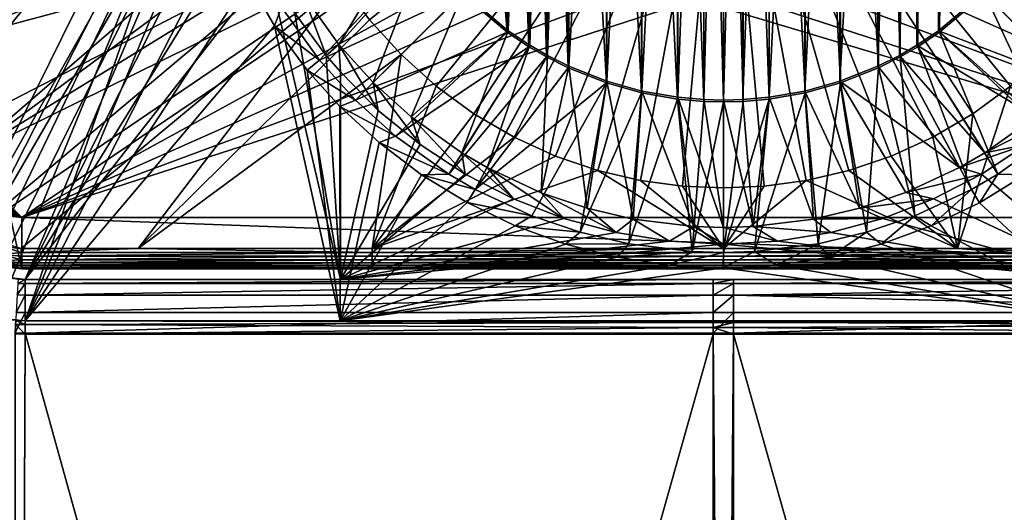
# Model space of a CAD drawing. Header units: metres. Extents: x -901 to 901, y -486 to 401.
# Tile 195 of 256: x -51 to 20, y -57 to -21. Entities that reach past the tile are written whole.
import ezdxf

# ---------------------------------------------------------------- set-up
doc = ezdxf.new("R2010")
doc.units = ezdxf.units.M

msp = doc.modelspace()

# ---------------------------------------------------------------- linework, layer by layer
at = {"layer": 'top0'}
for points in [[(-62.686565, -30.845772, -513.916626), (-62.686565, 30.845772, -513.916626), (-39.047077, 0, -514.329285)], [(-59.686565, -30.845772, -510.968536), (-37.297661, 0, -511.359344), (-59.686565, 30.845772, -510.968536)], [(-3.332516, -26.658182, -517.427917), (-5.948157, 26.198927, -517.427917), (-3.332516, 26.658182, -517.427917)], [(-3.316785, 26.528145, -514.427917), (-5.918982, -26.071234, -514.427917), (-3.316785, -26.528145, -514.427917)], [(-3.316785, 26.528145, -514.427917), (-5.918982, 26.071234, -514.427917), (-5.918982, -26.071234, -514.427917)], [(-1.426473, -26.827774, -517.427917), (-3.332516, 26.658182, -517.427917), (-1.426473, 26.827774, -517.427917)], [(-1.426473, -26.827774, -517.427917), (-3.332516, -26.658182, -517.427917), (-3.332516, 26.658182, -517.427917)], [(-1.419746, 26.696964, -514.427917), (-3.316785, -26.528145, -514.427917), (-1.419746, -26.696964, -514.427917)], [(-1.419746, 26.696964, -514.427917), (-3.316785, 26.528145, -514.427917), (-3.316785, -26.528145, -514.427917)], [(0, -26.865671, -517.427917), (-1.426473, 26.827774, -517.427917), (0, 26.865671, -517.427917)], [(0, -26.865671, -517.427917), (-1.426473, -26.827774, -517.427917), (-1.426473, 26.827774, -517.427917)], [(0, 26.734688, -514.427917), (-1.419746, -26.696964, -514.427917), (0, -26.734688, -514.427917)], [(0, 26.734688, -514.427917), (-1.419746, 26.696964, -514.427917), (-1.419746, -26.696964, -514.427917)], [(1.426473, -26.827774, -517.427917), (0, 26.865671, -517.427917), (1.426473, 26.827774, -517.427917)], [(1.426473, -26.827774, -517.427917), (0, -26.865671, -517.427917), (0, 26.865671, -517.427917)], [(1.419746, 26.696964, -514.427917), (0, 26.734688, -514.427917), (0, -26.734688, -514.427917)], [(1.419746, 26.696964, -514.427917), (0, -26.734688, -514.427917), (1.419746, -26.696964, -514.427917)], [(3.316785, 26.528145, -514.427917), (1.419746, 26.696964, -514.427917), (1.419746, -26.696964, -514.427917)], [(3.316785, 26.528145, -514.427917), (1.419746, -26.696964, -514.427917), (3.316785, -26.528145, -514.427917)], [(3.332516, -26.658182, -517.427917), (1.426473, 26.827774, -517.427917), (3.332516, 26.658182, -517.427917)], [(3.332516, -26.658182, -517.427917), (1.426473, -26.827774, -517.427917), (1.426473, 26.827774, -517.427917)], [(5.918982, 26.071234, -514.427917), (3.316785, 26.528145, -514.427917), (3.316785, -26.528145, -514.427917)], [(5.948157, -26.198927, -517.427917), (3.332516, 26.658182, -517.427917), (5.948157, 26.198927, -517.427917)], [(5.948157, -26.198927, -517.427917), (3.332516, -26.658182, -517.427917), (3.332516, 26.658182, -517.427917)], [(-5.948157, -26.198927, -517.427917), (-8.505677, 25.483677, -517.427917), (-5.948157, 26.198927, -517.427917)], [(-5.918982, 26.071234, -514.427917), (-8.463373, -25.359711, -514.427917), (-5.918982, -26.071234, -514.427917)], [(-5.918982, 26.071234, -514.427917), (-8.463373, 25.359711, -514.427917), (-8.463373, -25.359711, -514.427917)], [(-3.332516, -26.658182, -517.427917), (-5.948157, -26.198927, -517.427917), (-5.948157, 26.198927, -517.427917)], [(5.918982, 26.071234, -514.427917), (3.316785, -26.528145, -514.427917), (5.918982, -26.071234, -514.427917)], [(8.463373, 25.359711, -514.427917), (5.918982, 26.071234, -514.427917), (5.918982, -26.071234, -514.427917)], [(8.505677, -25.483677, -517.427917), (5.948157, 26.198927, -517.427917), (8.505677, 25.483677, -517.427917)], [(8.505677, -25.483677, -517.427917), (5.948157, -26.198927, -517.427917), (5.948157, 26.198927, -517.427917)], [(-8.505677, -25.483677, -517.427917), (-11.281076, 24.382404, -517.427917), (-8.505677, 25.483677, -517.427917)], [(-8.463373, 25.359711, -514.427917), (-11.225679, -24.263712, -514.427917), (-8.463373, -25.359711, -514.427917)], [(-8.463373, 25.359711, -514.427917), (-11.225679, 24.263712, -514.427917), (-11.225679, -24.263712, -514.427917)], [(-5.948157, -26.198927, -517.427917), (-8.505677, -25.483677, -517.427917), (-8.505677, 25.483677, -517.427917)], [(8.463373, 25.359711, -514.427917), (5.918982, -26.071234, -514.427917), (8.463373, -25.359711, -514.427917)], [(11.225679, 24.263712, -514.427917), (8.463373, 25.359711, -514.427917), (8.463373, -25.359711, -514.427917)], [(11.281076, -24.382404, -517.427917), (8.505677, 25.483677, -517.427917), (11.281076, 24.382404, -517.427917)], [(11.281076, -24.382404, -517.427917), (8.505677, -25.483677, -517.427917), (8.505677, 25.483677, -517.427917)], [(-11.281076, -24.382404, -517.427917), (-12.852788, 23.59174, -517.427917), (-11.281076, 24.382404, -517.427917)], [(-8.505677, -25.483677, -517.427917), (-11.281076, -24.382404, -517.427917), (-11.281076, 24.382404, -517.427917)], [(12.852788, -23.59174, -517.427917), (11.281076, 24.382404, -517.427917), (12.852788, 23.59174, -517.427917)], [(12.852788, -23.59174, -517.427917), (11.281076, -24.382404, -517.427917), (11.281076, 24.382404, -517.427917)], [(-11.225679, 24.263712, -514.427917), (-12.790017, -23.476776, -514.427917), (-11.225679, -24.263712, -514.427917)], [(-11.225679, 24.263712, -514.427917), (-12.790017, 23.476776, -514.427917), (-12.790017, -23.476776, -514.427917)], [(11.225679, 24.263712, -514.427917), (8.463373, -25.359711, -514.427917), (11.225679, -24.263712, -514.427917)], [(12.790017, 23.476776, -514.427917), (11.225679, 24.263712, -514.427917), (11.225679, -24.263712, -514.427917)], [(-12.852788, -23.59174, -517.427917), (-14.140537, 22.843149, -517.427917), (-12.852788, 23.59174, -517.427917)], [(-12.790017, 23.476776, -514.427917), (-14.071715, -22.731705, -514.427917), (-12.790017, -23.476776, -514.427917)], [(-12.790017, 23.476776, -514.427917), (-14.071715, 22.731705, -514.427917), (-14.071715, -22.731705, -514.427917)], [(-11.281076, -24.382404, -517.427917), (-12.852788, -23.59174, -517.427917), (-12.852788, 23.59174, -517.427917)], [(12.790017, 23.476776, -514.427917), (11.225679, -24.263712, -514.427917), (12.790017, -23.476776, -514.427917)], [(14.071715, 22.731705, -514.427917), (12.790017, 23.476776, -514.427917), (12.790017, -23.476776, -514.427917)], [(14.140537, -22.843149, -517.427917), (12.852788, 23.59174, -517.427917), (14.140537, 22.843149, -517.427917)], [(14.140537, -22.843149, -517.427917), (12.852788, -23.59174, -517.427917), (12.852788, 23.59174, -517.427917)], [(-14.140537, -22.843149, -517.427917), (-15.713568, 21.79101, -517.427917), (-14.140537, 22.843149, -517.427917)], [(-14.071715, 22.731705, -514.427917), (-15.637327, -21.684502, -514.427917), (-14.071715, -22.731705, -514.427917)], [(-14.071715, 22.731705, -514.427917), (-15.637327, 21.684502, -514.427917), (-15.637327, -21.684502, -514.427917)], [(-12.852788, -23.59174, -517.427917), (-14.140537, -22.843149, -517.427917), (-14.140537, 22.843149, -517.427917)], [(14.071715, 22.731705, -514.427917), (12.790017, -23.476776, -514.427917), (14.071715, -22.731705, -514.427917)], [(15.637327, 21.684502, -514.427917), (14.071715, 22.731705, -514.427917), (14.071715, -22.731705, -514.427917)], [(15.713568, -21.79101, -517.427917), (14.140537, 22.843149, -517.427917), (15.713568, 21.79101, -517.427917)], [(15.713568, -21.79101, -517.427917), (14.140537, -22.843149, -517.427917), (14.140537, 22.843149, -517.427917)], [(-15.713568, -21.79101, -517.427917), (-18.996899, 18.996899, -517.427917), (-15.713568, 21.79101, -517.427917)], [(-15.637327, 21.684502, -514.427917), (-18.90428, -18.90428, -514.427917), (-15.637327, -21.684502, -514.427917)], [(-14.140537, -22.843149, -517.427917), (-15.713568, -21.79101, -517.427917), (-15.713568, 21.79101, -517.427917)], [(15.637327, 21.684502, -514.427917), (14.071715, -22.731705, -514.427917), (15.637327, -21.684502, -514.427917)], [(18.90428, 18.90428, -514.427917), (15.637327, 21.684502, -514.427917), (15.637327, -21.684502, -514.427917)], [(18.996899, -18.996899, -517.427917), (15.713568, -21.79101, -517.427917), (15.713568, 21.79101, -517.427917)], [(-15.713568, -21.79101, -517.427917), (-18.996899, -18.996899, -517.427917), (-18.996899, 18.996899, -517.427917)], [(18.90428, 18.90428, -514.427917), (15.637327, -21.684502, -514.427917), (18.90428, -18.90428, -514.427917)], [(-38.885677, -3.505867, -514.332092), (-62.686565, -30.845772, -513.916626), (-39.047077, 0, -514.329285)], [(-37.146854, -3.332849, -511.361969), (-37.297661, 0, -511.359344), (-59.686565, -30.845772, -510.968536)], [(-57.280117, -40.839748, -514.010986), (-62.686565, -30.845772, -513.916626), (-38.885677, -3.505867, -514.332092)], [(-55.118446, -38.644039, -511.048279), (-37.146854, -3.332849, -511.361969), (-59.686565, -30.845772, -510.968536)], [(-38.374516, -7.103708, -514.341003), (-57.280117, -40.839748, -514.010986), (-38.885677, -3.505867, -514.332092)], [(-36.661983, -6.821102, -511.370453), (-37.146854, -3.332849, -511.361969), (-55.118446, -38.644039, -511.048279)], [(-55.14143, -41.94772, -514.04834), (-57.280117, -40.839748, -514.010986), (-38.374516, -7.103708, -514.341003)], [(-52.918961, -42.586731, -514.087158), (-55.14143, -41.94772, -514.04834), (-38.374516, -7.103708, -514.341003)], [(-52.928169, -39.515732, -511.086517), (-36.661983, -6.821102, -511.370453), (-55.118446, -38.644039, -511.048279)], [(-36.661983, -6.821102, -511.370453), (-52.928169, -39.515732, -511.086517), (-50.746269, -39.786068, -511.124603)], [(-52.918961, -42.586731, -514.087158), (-38.374516, -7.103708, -514.341003), (-50.746269, -42.786068, -514.125061)], [(-35.846523, -10.249002, -511.384674), (-36.661983, -6.821102, -511.370453), (-50.746269, -39.786068, -511.124603)], [(-38.374516, -7.103708, -514.341003), (-37.484322, -10.751075, -514.356567), (-50.746269, -42.786068, -514.125061)], [(-50.746269, -39.786068, -511.124603), (-34.650585, -13.728077, -511.405548), (-35.846523, -10.249002, -511.384674)], [(-50.746269, -42.786068, -514.125061), (-37.484322, -10.751075, -514.356567), (-36.232243, -14.34481, -514.378418)], [(-33.091057, -17.115292, -511.43277), (-34.650585, -13.728077, -511.405548), (-50.746269, -39.786068, -511.124603)], [(-27.942825, -22.688023, -513.617859), (-22.731705, -14.071715, -514.427917), (-30.569643, -19.001179, -513.617859)], [(-21.684502, -15.637327, -514.427917), (-22.731705, -14.071715, -514.427917), (-27.942825, -22.688023, -513.617859)], [(-36.232243, -14.34481, -514.378418), (-34.5522, -18.007494, -514.407715), (-50.746269, -42.786068, -514.125061)], [(-32.113892, -19.959099, -516.470337), (-21.79101, -15.713568, -517.427917), (-29.353664, -23.83338, -516.470337)], [(-21.79101, -15.713568, -517.427917), (-18.996899, -18.996899, -517.427917), (-29.353664, -23.83338, -516.470337)], [(-25.450478, -25.45233, -513.617859), (-21.684502, -15.637327, -514.427917), (-27.942825, -22.688023, -513.617859)], [(-18.90428, -18.90428, -514.427917), (-21.684502, -15.637327, -514.427917), (-25.450478, -25.45233, -513.617859)], [(21.684502, -15.637327, -514.427917), (18.90428, -18.90428, -514.427917), (27.943905, -22.686693, -513.617859)], [(18.996899, -18.996899, -517.427917), (21.79101, -15.713568, -517.427917), (26.73667, -26.736082, -516.470337)], [(-27.838858, -39.786068, -511.524445), (-33.091057, -17.115292, -511.43277), (-50.746269, -39.786068, -511.124603)], [(-31.154173, -20.394049, -511.466583), (-33.091057, -17.115292, -511.43277), (-27.838858, -39.786068, -511.524445)], [(-50.746269, -42.786068, -514.125061), (-34.5522, -18.007494, -514.407715), (-32.615471, -21.321527, -514.441528)], [(-32.615471, -21.321527, -514.441528), (-34.5522, -18.007494, -514.407715), (-32.113892, -19.959099, -516.470337)], [(-30.569643, -19.001179, -513.617859), (-31.154173, -20.394049, -511.466583), (-28.8727, -23.476715, -511.506409)], [(-27.942825, -22.688023, -513.617859), (-30.569643, -19.001179, -513.617859), (-28.8727, -23.476715, -511.506409)], [(-29.353664, -23.83338, -516.470337), (-18.996899, -18.996899, -517.427917), (-26.735497, -26.737255, -516.470337)], [(-18.996899, -18.996899, -517.427917), (-15.713568, -21.79101, -517.427917), (-26.735497, -26.737255, -516.470337)], [(-22.686029, -27.944443, -513.617859), (-18.90428, -18.90428, -514.427917), (-25.450478, -25.45233, -513.617859)], [(-15.637327, -21.684502, -514.427917), (-18.90428, -18.90428, -514.427917), (-22.686029, -27.944443, -513.617859)], [(18.90428, -18.90428, -514.427917), (15.637327, -21.684502, -514.427917), (25.451712, -25.451094, -513.617859)], [(15.713568, -21.79101, -517.427917), (18.996899, -18.996899, -517.427917), (23.832748, -29.354176, -516.470337)], [(27.943905, -22.686693, -513.617859), (18.90428, -18.90428, -514.427917), (25.451712, -25.451094, -513.617859)], [(23.832748, -29.354176, -516.470337), (18.996899, -18.996899, -517.427917), (26.73667, -26.736082, -516.470337)], [(-32.615471, -21.321527, -514.441528), (-32.113892, -19.959099, -516.470337), (-29.353664, -23.83338, -516.470337)], [(-28.8727, -23.476715, -511.506409), (-31.154173, -20.394049, -511.466583), (-27.838858, -39.786068, -511.524445)], [(-27.860697, -42.786068, -514.524475), (-50.746269, -42.786068, -514.125061), (-32.615471, -21.321527, -514.441528)], [(-30.241119, -24.557312, -514.482971), (-32.615471, -21.321527, -514.441528), (-29.353664, -23.83338, -516.470337)], [(-27.860697, -42.786068, -514.524475), (-32.615471, -21.321527, -514.441528), (-30.241119, -24.557312, -514.482971)], [(-26.735497, -26.737255, -516.470337), (-15.713568, -21.79101, -517.427917), (-23.831486, -29.355202, -516.470337)], [(-15.713568, -21.79101, -517.427917), (-14.140537, -22.843149, -517.427917), (-23.831486, -29.355202, -516.470337)], [(-18.999792, -30.570505, -513.617859), (-15.637327, -21.684502, -514.427917), (-22.686029, -27.944443, -513.617859)], [(-14.071715, -22.731705, -514.427917), (-15.637327, -21.684502, -514.427917), (-18.999792, -30.570505, -513.617859)], [(15.637327, -21.684502, -514.427917), (14.071715, -22.731705, -514.427917), (22.687359, -27.943363, -513.617859)], [(14.140537, -22.843149, -517.427917), (15.713568, -21.79101, -517.427917), (19.95866, -32.114162, -516.470337)], [(25.451712, -25.451094, -513.617859), (15.637327, -21.684502, -514.427917), (22.687359, -27.943363, -513.617859)], [(19.95866, -32.114162, -516.470337), (15.713568, -21.79101, -517.427917), (23.832748, -29.354176, -516.470337)], [(-27.942825, -22.688023, -513.617859), (-28.8727, -23.476715, -511.506409), (-27.838858, -24.678165, -511.524445)], [(-25.450478, -25.45233, -513.617859), (-27.942825, -22.688023, -513.617859), (-25.080172, -27.477247, -511.524445)], [(-25.080172, -27.477247, -511.524445), (-27.942825, -22.688023, -513.617859), (-27.838858, -24.678165, -511.524445)], [(-23.831486, -29.355202, -516.470337), (-14.140537, -22.843149, -517.427917), (-19.957783, -32.114708, -516.470337)], [(-14.140537, -22.843149, -517.427917), (-12.852788, -23.59174, -517.427917), (-19.957783, -32.114708, -516.470337)], [(-17.171822, -31.633471, -513.617859), (-14.071715, -22.731705, -514.427917), (-18.999792, -30.570505, -513.617859)], [(-12.790017, -23.476776, -514.427917), (-14.071715, -22.731705, -514.427917), (-17.171822, -31.633471, -513.617859)], [(14.071715, -22.731705, -514.427917), (12.790017, -23.476776, -514.427917), (19.000717, -30.569929, -513.617859)], [(12.852788, -23.59174, -517.427917), (14.140537, -22.843149, -517.427917), (18.040764, -33.229481, -516.470337)], [(22.687359, -27.943363, -513.617859), (14.071715, -22.731705, -514.427917), (19.000717, -30.569929, -513.617859)], [(18.040764, -33.229481, -516.470337), (14.140537, -22.843149, -517.427917), (19.95866, -32.114162, -516.470337)], [(-27.838858, -39.786068, -511.524445), (-27.838858, -24.678165, -511.524445), (-28.8727, -23.476715, -511.506409)], [(-19.957783, -32.114708, -516.470337), (-12.852788, -23.59174, -517.427917), (-18.039991, -33.2299, -516.470337)], [(-12.852788, -23.59174, -517.427917), (-11.281076, -24.382404, -517.427917), (-18.039991, -33.2299, -516.470337)], [(-13.247931, -33.467003, -513.617859), (-12.790017, -23.476776, -514.427917), (-17.171822, -31.633471, -513.617859)], [(-11.225679, -24.263712, -514.427917), (-12.790017, -23.476776, -514.427917), (-13.247931, -33.467003, -513.617859)], [(12.790017, -23.476776, -514.427917), (11.225679, -24.263712, -514.427917), (17.172634, -31.633028, -513.617859)], [(11.281076, -24.382404, -517.427917), (12.852788, -23.59174, -517.427917), (13.917979, -35.156185, -516.470337)], [(19.000717, -30.569929, -513.617859), (12.790017, -23.476776, -514.427917), (17.172634, -31.633028, -513.617859)], [(13.917979, -35.156185, -516.470337), (12.852788, -23.59174, -517.427917), (18.040764, -33.229481, -516.470337)], [(-30.241119, -24.557312, -514.482971), (-29.353664, -23.83338, -516.470337), (-26.735497, -26.737255, -516.470337)], [(-9.903564, -34.604439, -513.617859), (-11.225679, -24.263712, -514.427917), (-13.247931, -33.467003, -513.617859)], [(-8.463373, -25.359711, -514.427917), (-11.225679, -24.263712, -514.427917), (-9.903564, -34.604439, -513.617859)], [(17.172634, -31.633028, -513.617859), (11.225679, -24.263712, -514.427917), (8.463373, -25.359711, -514.427917)], [(-27.869349, -27.187979, -514.524475), (-30.241119, -24.557312, -514.482971), (-26.735497, -26.737255, -516.470337)], [(-27.869349, -27.187979, -514.524475), (-27.860697, -42.786068, -514.524475), (-30.241119, -24.557312, -514.482971)], [(-27.838858, -24.678165, -511.524445), (-27.838858, -39.786068, -511.524445), (-25.080172, -27.477247, -511.524445)], [(-18.039991, -33.2299, -516.470337), (-11.281076, -24.382404, -517.427917), (-8.505677, -25.483677, -517.427917)], [(8.505677, -25.483677, -517.427917), (11.281076, -24.382404, -517.427917), (10.404551, -36.351242, -516.470337)], [(10.404551, -36.351242, -516.470337), (11.281076, -24.382404, -517.427917), (13.917979, -35.156185, -516.470337)], [(-22.686029, -27.944443, -513.617859), (-25.450478, -25.45233, -513.617859), (-22.041595, -29.969687, -511.524445)], [(-22.041595, -29.969687, -511.524445), (-25.450478, -25.45233, -513.617859), (-25.080172, -27.477247, -511.524445)], [(-8.505677, -25.483677, -517.427917), (-13.916871, -35.156624, -516.470337), (-18.039991, -33.2299, -516.470337)], [(-10.403641, -36.351505, -516.470337), (-13.916871, -35.156624, -516.470337), (-8.505677, -25.483677, -517.427917)], [(-5.948157, -26.198927, -517.427917), (-10.403641, -36.351505, -516.470337), (-8.505677, -25.483677, -517.427917)], [(-6.549223, -35.392876, -513.617859), (-8.463373, -25.359711, -514.427917), (-9.903564, -34.604439, -513.617859)], [(-5.918982, -26.071234, -514.427917), (-8.463373, -25.359711, -514.427917), (-6.549223, -35.392876, -513.617859)], [(5.918982, -26.071234, -514.427917), (9.904522, -34.604164, -513.617859), (8.463373, -25.359711, -514.427917)], [(5.948157, -26.198927, -517.427917), (8.505677, -25.483677, -517.427917), (6.880577, -37.179634, -516.470337)], [(6.880577, -37.179634, -516.470337), (8.505677, -25.483677, -517.427917), (10.404551, -36.351242, -516.470337)], [(9.904522, -34.604164, -513.617859), (13.249098, -33.466541, -513.617859), (8.463373, -25.359711, -514.427917)], [(8.463373, -25.359711, -514.427917), (13.249098, -33.466541, -513.617859), (17.172634, -31.633028, -513.617859)], [(-6.879927, -37.179756, -516.470337), (-10.403641, -36.351505, -516.470337), (-5.948157, -26.198927, -517.427917)], [(-3.332516, -26.658182, -517.427917), (-6.879927, -37.179756, -516.470337), (-5.948157, -26.198927, -517.427917)], [(-2.152602, -35.929295, -513.617859), (-5.918982, -26.071234, -514.427917), (-6.549223, -35.392876, -513.617859)], [(-3.316785, -26.528145, -514.427917), (-5.918982, -26.071234, -514.427917), (-2.152602, -35.929295, -513.617859)], [(3.332516, -26.658182, -517.427917), (5.948157, -26.198927, -517.427917), (2.258866, -37.743412, -516.470337)], [(2.258866, -37.743412, -516.470337), (5.948157, -26.198927, -517.427917), (6.880577, -37.179634, -516.470337)], [(3.316785, -26.528145, -514.427917), (6.549907, -35.392746, -513.617859), (5.918982, -26.071234, -514.427917)], [(6.549907, -35.392746, -513.617859), (9.904522, -34.604164, -513.617859), (5.918982, -26.071234, -514.427917)], [(-27.869349, -27.187979, -514.524475), (-26.735497, -26.737255, -516.470337), (-23.831486, -29.355202, -516.470337)], [(-27.869349, -27.187979, -514.524475), (-25.024746, -29.826982, -514.524475), (-27.860697, -42.786068, -514.524475)], [(-25.024746, -29.826982, -514.524475), (-27.869349, -27.187979, -514.524475), (-23.831486, -29.355202, -516.470337)], [(-2.258567, -37.743431, -516.470337), (-6.879927, -37.179756, -516.470337), (-3.332516, -26.658182, -517.427917)], [(-1.426473, -26.827774, -517.427917), (-2.258567, -37.743431, -516.470337), (-3.332516, -26.658182, -517.427917)], [(-1.419746, -26.696964, -514.427917), (-3.316785, -26.528145, -514.427917), (0, -35.993721, -513.617859)], [(0, -35.993721, -513.617859), (-3.316785, -26.528145, -514.427917), (-2.152602, -35.929295, -513.617859)], [(-2.258567, -37.743431, -516.470337), (-1.426473, -26.827774, -517.427917), (0, -26.865671, -517.427917)], [(0, -37.810944, -516.470337), (-2.258567, -37.743431, -516.470337), (0, -26.865671, -517.427917)], [(0, -26.734688, -514.427917), (-1.419746, -26.696964, -514.427917), (0, -35.993721, -513.617859)], [(1.426473, -26.827774, -517.427917), (3.332516, -26.658182, -517.427917), (0, -37.810944, -516.470337)], [(0, -37.810944, -516.470337), (3.332516, -26.658182, -517.427917), (2.258866, -37.743412, -516.470337)], [(1.419746, -26.696964, -514.427917), (0, -26.734688, -514.427917), (2.152917, -35.929276, -513.617859)], [(0, -26.734688, -514.427917), (0, -35.993721, -513.617859), (2.152917, -35.929276, -513.617859)], [(0, -26.865671, -517.427917), (1.426473, -26.827774, -517.427917), (0, -37.810944, -516.470337)], [(1.419746, -26.696964, -514.427917), (2.152917, -35.929276, -513.617859), (3.316785, -26.528145, -514.427917)], [(2.152917, -35.929276, -513.617859), (6.549907, -35.392746, -513.617859), (3.316785, -26.528145, -514.427917)], [(-27.838858, -39.786068, -511.524445), (-22.041595, -29.969687, -511.524445), (-25.080172, -27.477247, -511.524445)], [(22.687359, -27.943363, -513.617859), (19.000717, -30.569929, -513.617859), (25.080173, -27.477245, -511.524445)], [(19.000717, -30.569929, -513.617859), (22.041597, -29.969685, -511.524445), (25.080173, -27.477245, -511.524445)], [(-18.999792, -30.570505, -513.617859), (-22.686029, -27.944443, -513.617859), (-18.757042, -32.127674, -511.524445)], [(-18.757042, -32.127674, -511.524445), (-22.686029, -27.944443, -513.617859), (-22.041595, -29.969687, -511.524445)], [(-25.024746, -29.826982, -514.524475), (-21.931591, -32.169739, -514.524475), (-27.860697, -42.786068, -514.524475)], [(-18.757042, -32.127674, -511.524445), (-22.041595, -29.969687, -511.524445), (-27.838858, -39.786068, -511.524445)], [(-25.024746, -29.826982, -514.524475), (-23.831486, -29.355202, -516.470337), (-19.957783, -32.114708, -516.470337)], [(-21.931591, -32.169739, -514.524475), (-25.024746, -29.826982, -514.524475), (-19.957783, -32.114708, -516.470337)], [(19.000717, -30.569929, -513.617859), (17.172634, -31.633028, -513.617859), (22.041597, -29.969685, -511.524445)], [(17.172634, -31.633028, -513.617859), (18.757044, -32.127674, -511.524445), (22.041597, -29.969685, -511.524445)], [(27.838858, -39.786068, -511.524445), (22.041597, -29.969685, -511.524445), (18.757044, -32.127674, -511.524445)], [(21.921354, -32.176716, -514.524475), (19.95866, -32.114162, -516.470337), (23.832748, -29.354176, -516.470337)], [(-17.171822, -31.633471, -513.617859), (-18.999792, -30.570505, -513.617859), (-15.263165, -33.927124, -511.524445)], [(-15.263165, -33.927124, -511.524445), (-18.999792, -30.570505, -513.617859), (-18.757042, -32.127674, -511.524445)], [(-27.860697, -42.786068, -514.524475), (-21.931591, -32.169739, -514.524475), (-18.620609, -34.192978, -514.524475)], [(-27.838858, -39.786068, -511.524445), (-15.263165, -33.927124, -511.524445), (-18.757042, -32.127674, -511.524445)], [(-21.931591, -32.169739, -514.524475), (-19.957783, -32.114708, -516.470337), (-18.039991, -33.2299, -516.470337)], [(-18.620609, -34.192978, -514.524475), (-21.931591, -32.169739, -514.524475), (-18.039991, -33.2299, -516.470337)], [(-13.247931, -33.467003, -513.617859), (-17.171822, -31.633471, -513.617859), (-11.598956, -35.347961, -511.524445)], [(-11.598956, -35.347961, -511.524445), (-17.171822, -31.633471, -513.617859), (-15.263165, -33.927124, -511.524445)], [(17.172634, -31.633028, -513.617859), (13.249098, -33.466541, -513.617859), (18.757044, -32.127674, -511.524445)], [(13.249098, -33.466541, -513.617859), (15.263168, -33.927124, -511.524445), (18.757044, -32.127674, -511.524445)], [(18.757044, -32.127674, -511.524445), (15.263168, -33.927124, -511.524445), (27.838858, -39.786068, -511.524445)], [(18.609728, -34.198898, -514.524475), (18.040764, -33.229481, -516.470337), (19.95866, -32.114162, -516.470337)], [(21.921354, -32.176716, -514.524475), (18.609728, -34.198898, -514.524475), (19.95866, -32.114162, -516.470337)], [(18.609728, -34.198898, -514.524475), (21.921354, -32.176716, -514.524475), (27.869379, -42.786068, -514.524353)], [(-18.620609, -34.192978, -514.524475), (-18.039991, -33.2299, -516.470337), (-13.916871, -35.156624, -516.470337)], [(-9.903564, -34.604439, -513.617859), (-13.247931, -33.467003, -513.617859), (-7.805306, -36.374321, -511.524445)], [(-7.805306, -36.374321, -511.524445), (-13.247931, -33.467003, -513.617859), (-11.598956, -35.347961, -511.524445)], [(13.249098, -33.466541, -513.617859), (9.904522, -34.604164, -513.617859), (15.263168, -33.927124, -511.524445)], [(15.113267, -35.881416, -514.524475), (13.917979, -35.156185, -516.470337), (18.040764, -33.229481, -516.470337)], [(18.609728, -34.198898, -514.524475), (15.113267, -35.881416, -514.524475), (18.040764, -33.229481, -516.470337)], [(-18.620609, -34.192978, -514.524475), (-15.124681, -35.876606, -514.524475), (-27.860697, -42.786068, -514.524475)], [(-11.598956, -35.347961, -511.524445), (-15.263165, -33.927124, -511.524445), (-27.838858, -39.786068, -511.524445)], [(-15.124681, -35.876606, -514.524475), (-18.620609, -34.192978, -514.524475), (-13.916871, -35.156624, -516.470337)], [(9.904522, -34.604164, -513.617859), (11.598959, -35.347961, -511.524445), (15.263168, -33.927124, -511.524445)], [(15.263168, -33.927124, -511.524445), (11.598959, -35.347961, -511.524445), (27.838858, -39.786068, -511.524445)], [(27.869379, -42.786068, -514.524353), (15.113267, -35.881416, -514.524475), (18.609728, -34.198898, -514.524475)], [(-6.549223, -35.392876, -513.617859), (-9.903564, -34.604439, -513.617859), (-7.805306, -36.374321, -511.524445)], [(9.904522, -34.604164, -513.617859), (6.549907, -35.392746, -513.617859), (11.598959, -35.347961, -511.524445)], [(-7.805306, -36.374321, -511.524445), (-11.598956, -35.347961, -511.524445), (-27.838858, -39.786068, -511.524445)], [(-15.124681, -35.876606, -514.524475), (-13.916871, -35.156624, -516.470337), (-10.403641, -36.351505, -516.470337)], [(-6.549223, -35.392876, -513.617859), (-7.805306, -36.374321, -511.524445), (-3.924551, -36.994755, -511.524445)], [(-2.152602, -35.929295, -513.617859), (-6.549223, -35.392876, -513.617859), (-3.924551, -36.994755, -511.524445)], [(6.549907, -35.392746, -513.617859), (2.152917, -35.929276, -513.617859), (7.805309, -36.374321, -511.524445)], [(6.549907, -35.392746, -513.617859), (7.805309, -36.374321, -511.524445), (11.598959, -35.347961, -511.524445)], [(27.838858, -39.786068, -511.524445), (11.598959, -35.347961, -511.524445), (7.805309, -36.374321, -511.524445)], [(11.466696, -37.20755, -514.524475), (10.404551, -36.351242, -516.470337), (13.917979, -35.156185, -516.470337)], [(15.113267, -35.881416, -514.524475), (11.466696, -37.20755, -514.524475), (13.917979, -35.156185, -516.470337)], [(-15.124681, -35.876606, -514.524475), (-11.478534, -37.203899, -514.524475), (-27.860697, -42.786068, -514.524475)], [(-27.838858, -39.786068, -511.524445), (-3.924551, -36.994755, -511.524445), (-7.805306, -36.374321, -511.524445)], [(-11.478534, -37.203899, -514.524475), (-15.124681, -35.876606, -514.524475), (-10.403641, -36.351505, -516.470337)], [(-11.478534, -37.203899, -514.524475), (-10.403641, -36.351505, -516.470337), (-6.879927, -37.179756, -516.470337)], [(-2.152602, -35.929295, -513.617859), (-3.924551, -36.994755, -511.524445), (0.000001, -37.202339, -511.524445)], [(0, -35.993721, -513.617859), (-2.152602, -35.929295, -513.617859), (0.000001, -37.202339, -511.524445)], [(2.152917, -35.929276, -513.617859), (0, -35.993721, -513.617859), (3.924553, -36.994755, -511.524445)], [(0, -35.993721, -513.617859), (0.000001, -37.202339, -511.524445), (3.924553, -36.994755, -511.524445)], [(2.152917, -35.929276, -513.617859), (3.924553, -36.994755, -511.524445), (7.805309, -36.374321, -511.524445)], [(7.805309, -36.374321, -511.524445), (3.924553, -36.994755, -511.524445), (27.838858, -39.786068, -511.524445)], [(7.706236, -38.164127, -514.524475), (6.880577, -37.179634, -516.470337), (10.404551, -36.351242, -516.470337)], [(11.466696, -37.20755, -514.524475), (7.706236, -38.164127, -514.524475), (10.404551, -36.351242, -516.470337)], [(11.466696, -37.20755, -514.524475), (15.113267, -35.881416, -514.524475), (27.869379, -42.786068, -514.524353)], [(-27.860697, -42.786068, -514.524475), (-11.478534, -37.203899, -514.524475), (-7.718378, -38.161674, -514.524475)], [(0.000001, -37.202339, -511.524445), (-3.924551, -36.994755, -511.524445), (-27.838858, -39.786068, -511.524445)], [(27.838858, -39.786068, -511.524445), (0.000001, -37.202339, -511.524445), (-27.838858, -39.786068, -511.524445)], [(-7.718378, -38.161674, -514.524475), (-11.478534, -37.203899, -514.524475), (-6.879927, -37.179756, -516.470337)], [(-7.718378, -38.161674, -514.524475), (-6.879927, -37.179756, -516.470337), (-2.258567, -37.743431, -516.470337)], [(3.924553, -36.994755, -511.524445), (0.000001, -37.202339, -511.524445), (27.838858, -39.786068, -511.524445)], [(3.869236, -38.741653, -514.524475), (2.258866, -37.743412, -516.470337), (6.880577, -37.179634, -516.470337)], [(7.706236, -38.164127, -514.524475), (3.869236, -38.741653, -514.524475), (6.880577, -37.179634, -516.470337)], [(7.706236, -38.164127, -514.524475), (11.466696, -37.20755, -514.524475), (27.869379, -42.786068, -514.524353)], [(-3.881562, -38.740421, -514.524475), (-7.718378, -38.161674, -514.524475), (-2.258567, -37.743431, -516.470337)], [(-3.881562, -38.740421, -514.524475), (-2.258567, -37.743431, -516.470337), (0, -37.810944, -516.470337)], [(-0.006194, -38.934391, -514.524475), (-3.881562, -38.740421, -514.524475), (0, -37.810944, -516.470337)], [(3.869236, -38.741653, -514.524475), (-0.006194, -38.934391, -514.524475), (2.258866, -37.743412, -516.470337)], [(-0.006194, -38.934391, -514.524475), (0, -37.810944, -516.470337), (2.258866, -37.743412, -516.470337)], [(-7.718378, -38.161674, -514.524475), (-3.881562, -38.740421, -514.524475), (-27.860697, -42.786068, -514.524475)], [(27.869379, -42.786068, -514.524353), (3.869236, -38.741653, -514.524475), (7.706236, -38.164127, -514.524475)], [(-3.881562, -38.740421, -514.524475), (-0.006194, -38.934391, -514.524475), (-27.860697, -42.786068, -514.524475)], [(-27.860697, -42.786068, -514.524475), (-0.006194, -38.934391, -514.524475), (27.869379, -42.786068, -514.524353)], [(-0.006194, -38.934391, -514.524475), (3.869236, -38.741653, -514.524475), (27.869379, -42.786068, -514.524353)], [(-50.746269, -39.786068, -511.124603), (-52.928169, -39.515732, -511.086517), (-51.253803, -39.771652, -504.487732)], [(-51.272408, -40.067234, -502.97821), (-51.32188, -40.910358, -501.692505), (-50.746269, -40.082375, -502.977753)], [(-51.253803, -39.771652, -504.487732), (-51.272408, -40.067234, -502.97821), (-50.746269, -39.786068, -504.487305)], [(-51.272408, -40.067234, -502.97821), (-50.746269, -40.082375, -502.977753), (-50.746269, -39.786068, -504.487305)], [(-50.746269, -39.786068, -504.487305), (-50.746269, -39.786068, -511.124603), (-51.253803, -39.771652, -504.487732)], [(-0.734328, -40.082218, -502.977814), (-0.734328, -39.786068, -504.487305), (-50.746269, -40.082375, -502.977753)], [(-0.734328, -39.786068, -504.487305), (-50.746269, -39.786068, -504.487305), (-50.746269, -40.082375, -502.977753)], [(-27.838858, -39.786068, -511.524445), (-50.746269, -39.786068, -511.124603), (-0.734328, -39.786068, -504.487305)], [(-0.734328, -39.786068, -504.487305), (-50.746269, -39.786068, -511.124603), (-50.746269, -39.786068, -504.487305)], [(27.838858, -39.786068, -511.524445), (-27.838858, -39.786068, -511.524445), (0.734328, -39.786068, -504.487305)], [(0.734328, -39.786068, -504.487305), (-27.838858, -39.786068, -511.524445), (-0.734328, -39.786068, -504.487305)], [(0.734328, -40.082218, -502.977814), (0.734328, -39.786068, -504.487305), (-0.734328, -40.082218, -502.977814)], [(0.734328, -39.786068, -504.487305), (-0.734328, -39.786068, -504.487305), (-0.734328, -40.082218, -502.977814)], [(50.746269, -39.786068, -504.487305), (27.838858, -39.786068, -511.524445), (0.734328, -39.786068, -504.487305)], [(0.734328, -39.786068, -504.487305), (0.734328, -40.082218, -502.977814), (50.746269, -39.786068, -504.487305)], [(0.734328, -40.082218, -502.977814), (50.746269, -40.082375, -502.977753), (50.746269, -39.786068, -504.487305)], [(-51.32188, -40.910358, -501.692505), (-50.746269, -40.926769, -501.692139), (-50.746269, -40.082375, -502.977753)], [(-0.734328, -40.926758, -501.692108), (-0.734328, -40.082218, -502.977814), (-50.746269, -40.926769, -501.692139)], [(-0.734328, -40.082218, -502.977814), (-50.746269, -40.082375, -502.977753), (-50.746269, -40.926769, -501.692139)], [(0.734328, -40.926758, -501.692108), (0.734328, -40.082218, -502.977814), (-0.734328, -40.926758, -501.692108)], [(0.734328, -40.082218, -502.977814), (-0.734328, -40.082218, -502.977814), (-0.734328, -40.926758, -501.692108)], [(0.734328, -40.082218, -502.977814), (0.734328, -40.926758, -501.692108), (50.746269, -40.082375, -502.977753)], [(0.734328, -40.926758, -501.692108), (50.746269, -40.926769, -501.692139), (50.746269, -40.082375, -502.977753)], [(-51.32188, -40.910358, -501.692505), (-51.394886, -42.176022, -500.821228), (-50.746269, -40.926769, -501.692139)], [(-51.394886, -42.176022, -500.821228), (-50.746269, -42.194439, -500.821014), (-50.746269, -40.926769, -501.692139)], [(-0.734328, -42.194477, -500.820831), (-0.734328, -40.926758, -501.692108), (-50.746269, -42.194439, -500.821014)], [(-0.734328, -40.926758, -501.692108), (-50.746269, -40.926769, -501.692139), (-50.746269, -42.194439, -500.821014)], [(0.734328, -42.194477, -500.820831), (0.734328, -40.926758, -501.692108), (-0.734328, -42.194477, -500.820831)], [(0.734328, -40.926758, -501.692108), (-0.734328, -40.926758, -501.692108), (-0.734328, -42.194477, -500.820831)], [(50.746269, -40.926769, -501.692139), (0.734328, -40.926758, -501.692108), (50.746269, -42.194439, -500.821014)], [(0.734328, -40.926758, -501.692108), (0.734328, -42.194477, -500.820831), (50.746269, -42.194439, -500.821014)], [(-51.394886, -42.176022, -500.821228), (-51.480598, -43.676567, -500.493591), (-50.746269, -42.194439, -500.821014)], [(-51.480598, -43.676567, -500.493591), (-50.746269, -43.69743, -500.493134), (-50.746269, -42.194439, -500.821014)], [(-0.734328, -42.194477, -500.820831), (-50.746269, -42.194439, -500.821014), (-50.746269, -43.69743, -500.493134)], [(-0.734328, -43.69743, -500.493134), (-0.734328, -42.194477, -500.820831), (-50.746269, -43.69743, -500.493134)], [(0.734328, -43.69743, -500.493134), (0.734328, -42.194477, -500.820831), (-0.734328, -43.69743, -500.493134)], [(0.734328, -42.194477, -500.820831), (-0.734328, -42.194477, -500.820831), (-0.734328, -43.69743, -500.493134)], [(50.746269, -42.194439, -500.821014), (0.734328, -42.194477, -500.820831), (0.734328, -43.69743, -500.493134)], [(0.734328, -43.69743, -500.493134), (50.746269, -43.69743, -500.493134), (50.746269, -42.194439, -500.821014)], [(-52.918961, -42.586731, -514.087158), (-50.746269, -42.786068, -514.125061), (-52.37619, -42.674297, -504.488922)], [(-52.37619, -42.674297, -504.488922), (-50.746269, -42.786068, -514.125061), (-51.42411, -42.766815, -504.487732)], [(-51.441067, -43.050426, -503.791534), (-51.42411, -42.766815, -504.487732), (-50.746269, -43.070175, -503.791107)], [(-51.42411, -42.766815, -504.487732), (-50.746269, -42.786068, -504.487305), (-50.746269, -43.070175, -503.791107)], [(-50.746269, -42.786068, -514.125061), (-50.746269, -42.786068, -504.487305), (-51.42411, -42.766815, -504.487732)], [(-0.734328, -42.786068, -504.487305), (-0.734328, -42.915924, -503.995819), (-50.746269, -42.786068, -504.487305)], [(-0.734328, -42.915924, -503.995819), (-50.746269, -43.070175, -503.791107), (-50.746269, -42.786068, -504.487305)], [(-50.746269, -42.786068, -504.487305), (-27.860697, -42.786068, -514.524475), (-0.734328, -42.786068, -504.487305)], [(-50.746269, -42.786068, -504.487305), (-50.746269, -42.786068, -514.125061), (-27.860697, -42.786068, -514.524475)], [(-0.734328, -42.915924, -503.995819), (-0.734328, -43.271599, -503.632599), (-50.746269, -43.070175, -503.791107)], [(-27.860697, -42.786068, -514.524475), (27.869379, -42.786068, -514.524353), (-0.734328, -42.786068, -504.487305)], [(0.734328, -42.915924, -503.995819), (-0.734328, -42.915924, -503.995819), (-0.734328, -42.786068, -504.487305)], [(-0.734328, -42.786068, -504.487305), (0.734328, -42.786068, -504.487305), (0.734328, -42.915924, -503.995819)], [(-0.734328, -42.786068, -504.487305), (27.869379, -42.786068, -514.524353), (0.734328, -42.786068, -504.487305)], [(0.734328, -43.271599, -503.632599), (-0.734328, -43.271599, -503.632599), (0.734328, -42.915924, -503.995819)], [(-0.734328, -43.271599, -503.632599), (-0.734328, -42.915924, -503.995819), (0.734328, -42.915924, -503.995819)], [(0.734328, -42.786068, -504.487305), (50.746269, -42.786068, -504.487305), (0.734328, -42.915924, -503.995819)], [(50.746269, -42.786068, -504.487305), (50.746269, -43.070175, -503.791107), (0.734328, -42.915924, -503.995819)], [(27.869379, -42.786068, -514.524353), (50.746269, -42.786068, -514.125061), (0.734328, -42.786068, -504.487305)], [(0.734328, -42.786068, -504.487305), (50.746269, -42.786068, -514.125061), (50.746269, -42.786068, -504.487305)], [(0.734328, -42.915924, -503.995819), (50.746269, -43.070175, -503.791107), (0.734328, -43.271599, -503.632599)], [(-51.480598, -43.739395, -503.49292), (-51.441067, -43.050426, -503.791534), (-50.746269, -43.760258, -503.492493)], [(-51.441067, -43.050426, -503.791534), (-50.746269, -43.070175, -503.791107), (-50.746269, -43.760258, -503.492493)], [(-0.734328, -43.271599, -503.632599), (-50.746269, -43.760258, -503.492493), (-50.746269, -43.070175, -503.791107)], [(-0.734328, -43.271599, -503.632599), (-0.734328, -43.760258, -503.492493), (-50.746269, -43.760258, -503.492493)], [(-0.734328, -43.760258, -503.492493), (-0.734328, -43.271599, -503.632599), (0.734328, -43.760258, -503.492493)], [(-0.734328, -43.271599, -503.632599), (0.734328, -43.271599, -503.632599), (0.734328, -43.760258, -503.492493)], [(50.746269, -43.070175, -503.791107), (50.746269, -43.760258, -503.492493), (0.734328, -43.271599, -503.632599)], [(0.734328, -43.271599, -503.632599), (50.746269, -43.760258, -503.492493), (0.734328, -43.760258, -503.492493)], [(-50.746269, -43.69743, -500.493134), (-51.480598, -43.676567, -500.493591), (-51.480598, -223.920547, -496.718018)], [(-50.746269, -43.69743, -500.493134), (-51.480598, -223.920547, -496.718018), (-0.734328, -223.920547, -496.718018)], [(-51.480598, -223.983383, -499.717346), (-51.480598, -43.739395, -503.49292), (-50.746269, -43.760258, -503.492493)], [(-0.734328, -223.983383, -499.717346), (-51.480598, -223.983383, -499.717346), (-0.734328, -43.760258, -503.492493)], [(-51.480598, -223.983383, -499.717346), (-50.746269, -43.760258, -503.492493), (-0.734328, -43.760258, -503.492493)], [(-0.734328, -43.69743, -500.493134), (-50.746269, -43.69743, -500.493134), (-0.734328, -223.920547, -496.718018)], [(-0.734328, -43.69743, -500.493134), (-0.734328, -223.920547, -496.718018), (0.734328, -43.69743, -500.493134)], [(-0.734328, -223.920547, -496.718018), (0.734328, -223.920547, -496.718018), (0.734328, -43.69743, -500.493134)], [(-0.734328, -223.983383, -499.717346), (-0.734328, -43.760258, -503.492493), (0.734328, -223.983383, -499.717346)], [(-0.734328, -43.760258, -503.492493), (0.734328, -43.760258, -503.492493), (0.734328, -223.983383, -499.717346)], [(50.746269, -43.69743, -500.493134), (0.734328, -223.920547, -496.718018), (51.480598, -223.920547, -496.718018)], [(50.746269, -43.69743, -500.493134), (0.734328, -43.69743, -500.493134), (0.734328, -223.920547, -496.718018)], [(0.734328, -223.983383, -499.717346), (0.734328, -43.760258, -503.492493), (51.480598, -223.983383, -499.717346)], [(0.734328, -43.760258, -503.492493), (50.746269, -43.760258, -503.492493), (51.480598, -223.983383, -499.717346)]]:
    msp.add_3dface(points, dxfattribs=at)
at = {"layer": 'top0123458'}
for points in [[(-55.270489, 31.001257, -504.348846), (-19.502541, 0.001257, -504.348846), (-55.270489, -30.998743, -504.348846)], [(55.265408, -30.998743, -504.348846), (19.497459, 0.001257, -504.348846), (55.265408, 31.001257, -504.348846)], [(-19.502541, 0.001257, -504.348846), (-19.076418, -4.053021, -504.348846), (-55.270489, -30.998743, -504.348846)], [(-0.00254, 0.001257, -500.478394), (-27.728786, -18.125593, -500.752747), (-25.719952, -20.877972, -500.752747)], [(-25.719952, -20.877972, -500.752747), (-23.426098, -23.422329, -500.752747), (-0.00254, 0.001257, -500.478394)], [(-23.426098, -23.422329, -500.752747), (-20.881739, -25.716179, -500.752747), (-0.00254, 0.001257, -500.478394)], [(-0.00254, 0.001257, -500.478394), (-20.881739, -25.716179, -500.752747), (-18.129358, -27.725012, -500.752747)], [(-18.129358, -27.725012, -500.752747), (-15.217087, -29.423988, -500.752747), (-0.00254, 0.001257, -500.478394)], [(-15.217087, -29.423988, -500.752747), (-12.196007, -30.798853, -500.752747), (-0.00254, 0.001257, -500.478394)], [(-12.196007, -30.798853, -500.752747), (-9.117401, -31.845984, -500.752747), (-0.00254, 0.001257, -500.478394)], [(-0.00254, 0.001257, -500.478394), (-9.117401, -31.845984, -500.752747), (-6.030228, -32.571651, -500.752747)], [(-6.030228, -32.571651, -500.752747), (-2.979048, -32.990681, -500.752747), (-0.00254, 0.001257, -500.478394)], [(-2.979048, -32.990681, -500.752747), (-0.00254, -33.124676, -500.752747), (-0.00254, 0.001257, -500.478394)], [(-0.00254, -33.124676, -500.752747), (2.973974, -32.990677, -500.752747), (-0.00254, 0.001257, -500.478394)], [(-0.00254, 0.001257, -500.478394), (2.973974, -32.990677, -500.752747), (6.025159, -32.571651, -500.752747)], [(-0.00254, 0.001257, -500.478394), (23.421038, -23.42231, -500.752747), (25.71489, -20.877951, -500.752747)], [(20.876678, -25.716162, -500.752747), (-0.00254, 0.001257, -500.478394), (18.1243, -27.724997, -500.752747)], [(18.1243, -27.724997, -500.752747), (-0.00254, 0.001257, -500.478394), (15.212028, -29.423977, -500.752747)], [(-0.00254, 0.001257, -500.478394), (12.190946, -30.798845, -500.752747), (15.212028, -29.423977, -500.752747)], [(9.112337, -31.84598, -500.752747), (-0.00254, 0.001257, -500.478394), (6.025159, -32.571651, -500.752747)], [(20.876678, -25.716162, -500.752747), (23.421038, -23.42231, -500.752747), (-0.00254, 0.001257, -500.478394)], [(9.112337, -31.84598, -500.752747), (12.190946, -30.798845, -500.752747), (-0.00254, 0.001257, -500.478394)], [(19.071339, -4.053021, -504.348846), (19.497459, 0.001257, -504.348846), (55.265408, -30.998743, -504.348846)], [(-55.270489, -30.998743, -504.348846), (-19.076418, -4.053021, -504.348846), (-17.816677, -7.930108, -504.348846)], [(17.811596, -7.930108, -504.348846), (19.071339, -4.053021, -504.348846), (55.265408, -30.998743, -504.348846)], [(-17.816677, -7.930108, -504.348846), (-15.778372, -11.460555, -504.348846), (-55.270489, -30.998743, -504.348846)], [(55.265408, -30.998743, -504.348846), (15.773291, -11.460555, -504.348846), (17.811596, -7.930108, -504.348846)], [(-55.270489, -30.998743, -504.348846), (-15.778372, -11.460555, -504.348846), (-51.002541, -35.266693, -504.348846)], [(-51.002541, -35.266693, -504.348846), (-15.778372, -11.460555, -504.348846), (-13.050587, -14.490067, -504.348846)], [(50.997459, -35.266693, -504.348846), (13.045506, -14.490067, -504.348846), (15.773291, -11.460555, -504.348846)], [(50.997459, -35.266693, -504.348846), (15.773291, -11.460555, -504.348846), (55.265408, -30.998743, -504.348846)], [(-57.545921, -16.476679, -501.374298), (-57.547855, -22.792994, -501.436401), (-30.802641, -12.192237, -500.752747)], [(-30.802641, -12.192237, -500.752747), (-57.547855, -22.792994, -501.436401), (-29.427769, -15.21332, -500.752747)], [(-13.050587, -14.490067, -504.348846), (-9.752541, -16.886238, -504.348846), (-51.002541, -35.266693, -504.348846)], [(9.747459, -16.886238, -504.348846), (13.045506, -14.490067, -504.348846), (50.997459, -35.266693, -504.348846)], [(-57.547855, -22.792994, -501.436401), (-57.545841, -29.762869, -501.527954), (-29.427769, -15.21332, -500.752747)], [(-29.427769, -15.21332, -500.752747), (-57.545841, -29.762869, -501.527954), (-54.652195, -36.428986, -501.557129)], [(-27.728786, -18.125593, -500.752747), (-29.427769, -15.21332, -500.752747), (-54.652195, -36.428986, -501.557129)], [(-9.752541, -16.886238, -504.348846), (-6.028372, -18.544346, -504.348846), (-51.002541, -35.266693, -504.348846)], [(6.023291, -18.544346, -504.348846), (9.747459, -16.886238, -504.348846), (50.997459, -35.266693, -504.348846)], [(-54.652195, -36.428986, -501.557129), (-51.040817, -37.52689, -501.481964), (-27.728786, -18.125593, -500.752747)], [(-51.040817, -37.52689, -501.481964), (-42.535404, -37.523712, -501.282867), (-27.728786, -18.125593, -500.752747)], [(-6.028372, -18.544346, -504.348846), (-2.040845, -19.39192, -504.348846), (-51.002541, -35.266693, -504.348846)], [(-27.728786, -18.125593, -500.752747), (-42.535404, -37.523712, -501.282867), (-25.719952, -20.877972, -500.752747)], [(50.997459, -35.266693, -504.348846), (2.035765, -19.39192, -504.348846), (6.023291, -18.544346, -504.348846)], [(-51.002541, -35.266693, -504.348846), (-2.040845, -19.39192, -504.348846), (50.997459, -35.266693, -504.348846)], [(-2.040845, -19.39192, -504.348846), (2.035765, -19.39192, -504.348846), (50.997459, -35.266693, -504.348846)], [(-42.535404, -37.523712, -501.282867), (-23.426098, -23.422329, -500.752747), (-25.719952, -20.877972, -500.752747)], [(-42.535404, -37.523712, -501.282867), (-25.523888, -37.52681, -500.993378), (-23.426098, -23.422329, -500.752747)], [(-25.523888, -37.52681, -500.993378), (-20.881739, -25.716179, -500.752747), (-23.426098, -23.422329, -500.752747)], [(-20.881739, -25.716179, -500.752747), (-25.523888, -37.52681, -500.993378), (-18.129358, -27.725012, -500.752747)], [(31.314682, -38.572891, -501.095673), (20.876678, -25.716162, -500.752747), (17.011749, -37.526943, -500.902924)], [(17.011749, -37.526943, -500.902924), (20.876678, -25.716162, -500.752747), (18.1243, -27.724997, -500.752747)], [(-18.129358, -27.725012, -500.752747), (-25.523888, -37.52681, -500.993378), (-15.217087, -29.423988, -500.752747)], [(18.1243, -27.724997, -500.752747), (15.212028, -29.423977, -500.752747), (17.011749, -37.526943, -500.902924)], [(-25.523888, -37.52681, -500.993378), (-12.196007, -30.798853, -500.752747), (-15.217087, -29.423988, -500.752747)], [(15.212028, -29.423977, -500.752747), (12.190946, -30.798845, -500.752747), (17.011749, -37.526943, -500.902924)], [(-55.18848, -31.831379, -504.348846), (-55.270489, -30.998743, -504.348846), (-51.002541, -35.266693, -504.348846)], [(-12.196007, -30.798853, -500.752747), (-25.523888, -37.52681, -500.993378), (-9.117401, -31.845984, -500.752747)], [(12.190946, -30.798845, -500.752747), (9.112337, -31.84598, -500.752747), (17.011749, -37.526943, -500.902924)], [(-51.002541, -35.266693, -504.348846), (-54.94561, -32.632015, -504.348846), (-55.18848, -31.831379, -504.348846)], [(-25.523888, -37.52681, -500.993378), (-0.002471, -37.527214, -500.830536), (-9.117401, -31.845984, -500.752747)], [(-9.117401, -31.845984, -500.752747), (-0.002471, -37.527214, -500.830536), (-6.030228, -32.571651, -500.752747)], [(17.011749, -37.526943, -500.902924), (9.112337, -31.84598, -500.752747), (6.025159, -32.571651, -500.752747)], [(-54.551208, -33.369888, -504.348846), (-54.94561, -32.632015, -504.348846), (-51.002541, -35.266693, -504.348846)], [(-6.030228, -32.571651, -500.752747), (-0.002471, -37.527214, -500.830536), (-2.979048, -32.990681, -500.752747)], [(2.973974, -32.990677, -500.752747), (-0.002471, -37.527214, -500.830536), (6.025159, -32.571651, -500.752747)], [(6.025159, -32.571651, -500.752747), (-0.002471, -37.527214, -500.830536), (17.011749, -37.526943, -500.902924)], [(-54.020435, -34.01664, -504.348846), (-54.551208, -33.369888, -504.348846), (-51.002541, -35.266693, -504.348846)], [(-0.002471, -37.527214, -500.830536), (-0.00254, -33.124676, -500.752747), (-2.979048, -32.990681, -500.752747)], [(2.973974, -32.990677, -500.752747), (-0.00254, -33.124676, -500.752747), (-0.002471, -37.527214, -500.830536)], [(-51.002541, -35.266693, -504.348846), (-53.373684, -34.547413, -504.348846), (-54.020435, -34.01664, -504.348846)], [(-52.635815, -34.941814, -504.348846), (-53.373684, -34.547413, -504.348846), (-51.002541, -35.266693, -504.348846)], [(-51.835175, -35.184685, -504.348846), (-52.635815, -34.941814, -504.348846), (-51.002541, -35.266693, -504.348846)], [(-52.563263, -38.845024, -503.348846), (-51.835175, -35.184685, -504.348846), (-51.002541, -38.998741, -503.348846)], [(-51.835175, -35.184685, -504.348846), (-51.002541, -35.266693, -504.348846), (-51.002541, -38.998741, -503.348846)], [(50.997459, -35.266693, -504.348846), (50.997459, -38.998741, -503.348846), (-51.002541, -35.266693, -504.348846)], [(50.997459, -38.998741, -503.348846), (-51.002541, -38.998741, -503.348846), (-51.002541, -35.266693, -504.348846)], [(-52.30769, -37.4002, -501.512329), (-51.040817, -37.52689, -501.481964), (-54.652195, -36.428986, -501.557129)], [(-52.30769, -37.4002, -501.512329), (-52.412704, -37.954052, -501.635773), (-51.039963, -37.815495, -501.515533)], [(-51.039963, -37.815495, -501.515533), (-52.412704, -37.954052, -501.635773), (-51.037701, -38.092213, -501.604065)], [(-51.040817, -37.52689, -501.481964), (-52.30769, -37.4002, -501.512329), (-51.039963, -37.815495, -501.515533)], [(-51.040817, -37.52689, -501.481964), (-51.039963, -37.815495, -501.515533), (-42.535404, -37.523712, -501.282867)], [(-51.039963, -37.815495, -501.515533), (-25.523455, -37.814842, -501.027008), (-42.535404, -37.523712, -501.282867)], [(-51.039963, -37.815495, -501.515533), (-51.037701, -38.092213, -501.604065), (-25.523455, -37.814842, -501.027008)], [(-51.037701, -38.092213, -501.604065), (-25.522318, -38.092159, -501.115479), (-25.523455, -37.814842, -501.027008)], [(-25.523455, -37.814842, -501.027008), (-25.523888, -37.52681, -500.993378), (-42.535404, -37.523712, -501.282867)], [(-0.002471, -37.527214, -500.830536), (-25.523888, -37.52681, -500.993378), (-25.523455, -37.814842, -501.027008)], [(-0.002474, -37.815186, -500.864227), (-0.002471, -37.527214, -500.830536), (-25.523455, -37.814842, -501.027008)], [(-25.523455, -37.814842, -501.027008), (-25.522318, -38.092159, -501.115479), (-0.002474, -37.815186, -500.864227)], [(-25.522318, -38.092159, -501.115479), (-0.002484, -38.092438, -500.952759), (-0.002474, -37.815186, -500.864227)], [(-0.002474, -37.815186, -500.864227), (-0.002484, -38.092438, -500.952759), (25.518154, -37.815128, -501.027069)], [(-0.002484, -38.092438, -500.952759), (25.51705, -38.092392, -501.115601), (25.518154, -37.815128, -501.027069)], [(25.518154, -37.815128, -501.027069), (17.011749, -37.526943, -500.902924), (-0.002474, -37.815186, -500.864227)], [(17.011749, -37.526943, -500.902924), (-0.002471, -37.527214, -500.830536), (-0.002474, -37.815186, -500.864227)], [(51.03574, -37.52689, -501.481964), (31.314682, -38.572891, -501.095673), (17.011749, -37.526943, -500.902924)], [(51.03574, -37.52689, -501.481964), (17.011749, -37.526943, -500.902924), (25.518154, -37.815128, -501.027069)], [(-52.529247, -38.600777, -502.188629), (-52.550117, -38.734322, -502.445282), (-51.023586, -38.751781, -502.156921)], [(-52.4986, -38.421661, -501.962921), (-52.529247, -38.600777, -502.188629), (-51.029358, -38.569309, -501.930908)], [(-52.529247, -38.600777, -502.188629), (-51.023586, -38.751781, -502.156921), (-51.029358, -38.569309, -501.930908)], [(-52.412704, -37.954052, -501.635773), (-52.4986, -38.421661, -501.962921), (-51.034122, -38.346668, -501.744263)], [(-52.4986, -38.421661, -501.962921), (-51.029358, -38.569309, -501.930908), (-51.034122, -38.346668, -501.744263)], [(-52.412704, -37.954052, -501.635773), (-51.034122, -38.346668, -501.744263), (-51.037701, -38.092213, -501.604065)], [(-51.037701, -38.092213, -501.604065), (-51.034122, -38.346668, -501.744263), (-25.522318, -38.092159, -501.115479)], [(-51.034122, -38.346668, -501.744263), (-25.520514, -38.346725, -501.255859), (-25.522318, -38.092159, -501.115479)], [(-51.034122, -38.346668, -501.744263), (-51.029358, -38.569309, -501.930908), (-25.520514, -38.346725, -501.255859)], [(-51.029358, -38.569309, -501.930908), (-25.518116, -38.569279, -501.442413), (-25.520514, -38.346725, -501.255859)], [(-51.029358, -38.569309, -501.930908), (-51.023586, -38.751781, -502.156921), (-25.518116, -38.569279, -501.442413)], [(-51.023586, -38.751781, -502.156921), (-25.515211, -38.751648, -501.668396), (-25.518116, -38.569279, -501.442413)], [(-25.522318, -38.092159, -501.115479), (-25.520514, -38.346725, -501.255859), (-0.002484, -38.092438, -500.952759)], [(-25.520514, -38.346725, -501.255859), (-0.0025, -38.346935, -501.09314), (-0.002484, -38.092438, -500.952759)], [(-25.520514, -38.346725, -501.255859), (-25.518116, -38.569279, -501.442413), (-0.0025, -38.346935, -501.09314)], [(-25.518116, -38.569279, -501.442413), (-0.002521, -38.569424, -501.279724), (-0.0025, -38.346935, -501.09314)], [(-25.518116, -38.569279, -501.442413), (-25.515211, -38.751648, -501.668396), (-0.002521, -38.569424, -501.279724)], [(-25.515211, -38.751648, -501.668396), (-0.002548, -38.751732, -501.505707), (-0.002521, -38.569424, -501.279724)], [(-0.002521, -38.569424, -501.279724), (-0.002548, -38.751732, -501.505707), (25.512976, -38.569397, -501.442535)], [(-0.002548, -38.751732, -501.505707), (25.510159, -38.751717, -501.668488), (25.512976, -38.569397, -501.442535)], [(-0.0025, -38.346935, -501.09314), (-0.002521, -38.569424, -501.279724), (25.515301, -38.346901, -501.255981)], [(-0.002521, -38.569424, -501.279724), (25.512976, -38.569397, -501.442535), (25.515301, -38.346901, -501.255981)], [(-0.002484, -38.092438, -500.952759), (-0.0025, -38.346935, -501.09314), (25.51705, -38.092392, -501.115601)], [(-0.0025, -38.346935, -501.09314), (25.515301, -38.346901, -501.255981), (25.51705, -38.092392, -501.115601)], [(-52.563263, -38.845024, -503.348846), (-51.002541, -38.998741, -503.348846), (-52.562763, -38.845123, -503.011566)], [(-52.560333, -38.816895, -502.723572), (-52.562763, -38.845123, -503.011566), (-51.002541, -38.998741, -502.981232)], [(-51.002541, -38.998741, -503.348846), (-51.002541, -38.998741, -502.981232), (-52.562763, -38.845123, -503.011566)], [(-52.550117, -38.734322, -502.445282), (-52.560333, -38.816895, -502.723572), (-51.017025, -38.887241, -502.413879)], [(-52.560333, -38.816895, -502.723572), (-51.002541, -38.998741, -502.981232), (-51.017025, -38.887241, -502.413879)], [(-52.550117, -38.734322, -502.445282), (-51.017025, -38.887241, -502.413879), (-51.023586, -38.751781, -502.156921)], [(-51.023586, -38.751781, -502.156921), (-51.017025, -38.887241, -502.413879), (-25.515211, -38.751648, -501.668396)], [(-51.017025, -38.887241, -502.413879), (-25.511906, -38.887234, -501.925507), (-25.515211, -38.751648, -501.668396)], [(-51.017025, -38.887241, -502.413879), (-51.002541, -38.998741, -502.981232), (-25.511906, -38.887234, -501.925507)], [(-51.002541, -38.998741, -502.981232), (-25.504618, -38.998741, -502.493011), (-25.511906, -38.887234, -501.925507)], [(50.997459, -38.998741, -503.348846), (50.997459, -38.998741, -502.981232), (-51.002541, -38.998741, -503.348846)], [(50.997459, -38.998741, -502.981232), (-51.002541, -38.998741, -502.981232), (-51.002541, -38.998741, -503.348846)], [(50.997459, -38.998741, -502.981232), (25.499537, -38.998741, -502.493011), (-51.002541, -38.998741, -502.981232)], [(25.499537, -38.998741, -502.493011), (-25.504618, -38.998741, -502.493011), (-51.002541, -38.998741, -502.981232)], [(-25.515211, -38.751648, -501.668396), (-25.511906, -38.887234, -501.925507), (-0.002548, -38.751732, -501.505707)], [(-25.511906, -38.887234, -501.925507), (-0.002578, -38.887272, -501.762817), (-0.002548, -38.751732, -501.505707)], [(-25.511906, -38.887234, -501.925507), (-25.504618, -38.998741, -502.493011), (-0.002578, -38.887272, -501.762817)], [(-25.504618, -38.998741, -502.493011), (-0.00254, -38.998741, -502.330261), (-0.002578, -38.887272, -501.762817)], [(25.499537, -38.998741, -502.493011), (-0.00254, -38.998741, -502.330261), (-25.504618, -38.998741, -502.493011)], [(-0.002548, -38.751732, -501.505707), (-0.002578, -38.887272, -501.762817), (25.510159, -38.751717, -501.668488)], [(-0.002578, -38.887272, -501.762817), (25.506954, -38.887264, -501.925598), (25.510159, -38.751717, -501.668488)], [(-0.002578, -38.887272, -501.762817), (-0.00254, -38.998741, -502.330261), (25.506954, -38.887264, -501.925598)], [(-0.00254, -38.998741, -502.330261), (25.499537, -38.998741, -502.493011), (25.506954, -38.887264, -501.925598)]]:
    msp.add_3dface(points, dxfattribs=at)

doc.saveas('drawing.dxf')
